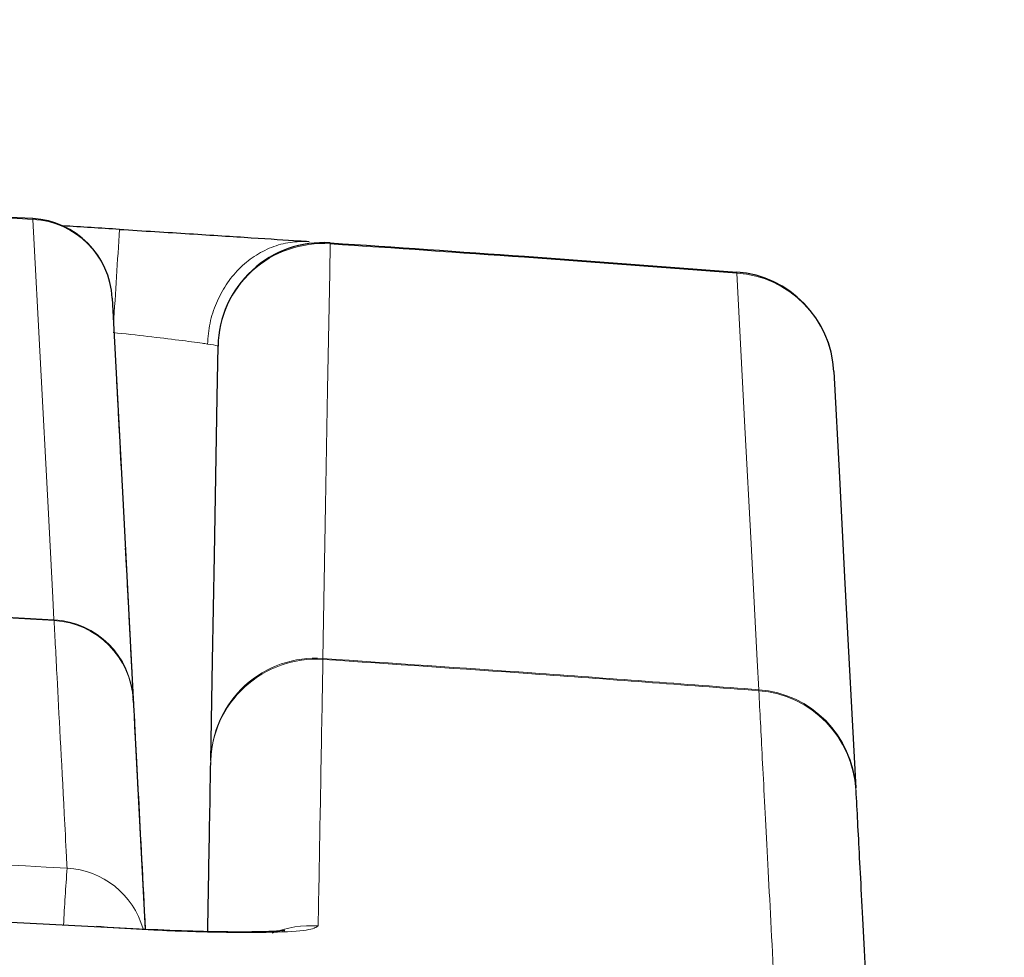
# Paper-space layout 'Blatt5' of a CAD drawing. Header units: millimetres. Extents: x 5 to 418, y 2 to 292.
# Tile 28 of 31: x 281 to 293, y 243 to 255. Entities that reach past the tile are written whole.
import ezdxf

# ---------------------------------------------------------------- set-up
doc = ezdxf.new("R2010")
doc.units = ezdxf.units.MM
doc.layers.add('SLD-0', color=7, linetype='Continuous')
doc.styles.add('SLDTEXTSTYLE1', font='TXT', dxfattribs={"width": 0.605})
doc.dimstyles.new('SLDDIMSTYLE6', dxfattribs={"dimtxt": 3.5, "dimasz": 3.302, "dimexe": 0, "dimexo": 0.0625, "dimgap": 0.875, "dimtad": 1, "dimlfac": 2, "dimrnd": 1e-09, "dimzin": 12, "dimdsep": 46, "dimtxsty": 'SLDTEXTSTYLE1', "dimsah": 1, "dimcen": 0.09, "dimadec": 0, "dimazin": 3, "dimtfac": 1, "dimtofl": 0, "dimtmove": 0, "dimatfit": 3, "dimfxl": 1, "dimfrac": 2, "dimtolj": 1, "dimtzin": 12, "dimarcsym": 0})

# ---------------------------------------------------------------- blocks, each defined once
blk = doc.blocks.new('_D_36')
at = {"layer": 'SLD-0', "color": 7}
for p, q in [((113.293, 153.905), (113.293, 269.669)), ((309.293, 153.905), (309.293, 269.669)), ((113.293, 268.669), (309.293, 268.669))]:
    blk.add_line(p, q, dxfattribs=at)
for points in [[(113.293, 268.669), (116.595, 268.161), (116.595, 269.177)], [(309.293, 268.669), (305.991, 269.177), (305.991, 268.161)]]:
    blk.add_solid(points, dxfattribs=at)
at = {"layer": 'SLD-0', "color": 7, "insert": (207.282, 273.18), "char_height": 3.5, "attachment_point": 1, "style": 'SLDTEXTSTYLE1'}
blk.add_mtext('392', dxfattribs=at)

psp = doc.layouts.new('Blatt5')

# ---------------------------------------------------------------- linework, layer by layer
at = {"color": 7, "linetype": 'Continuous', "lineweight": 18}
for p, q in [((281.876, 247.3897), (281.8774, 247.3811)), ((285.0716, 246.9193), (285.072, 246.9306)), ((290.2506, 246.548), (290.2494, 246.5594))]:
    psp.add_line(p, q, dxfattribs=at)
at = {"color": 7, "linetype": 'Continuous', "lineweight": 25}
for p, q in [((282.818, 246.4355), (282.8171, 246.4525)), ((282.8415, 245.9861), (282.9606, 243.7132))]:
    psp.add_line(p, q, dxfattribs=at)
at = {"color": 7, "linetype": 'Continuous', "lineweight": 18, "flags": 128}
for points in [[(281.876, 247.3897), (281.862, 247.6561), (281.8059, 248.722), (281.6257, 252.1461)], [(285.1582, 251.8548), (285.1521, 251.51), (285.128, 250.1306), (285.1039, 248.7512), (285.072, 246.9306)], [(290.2494, 246.5594), (290.2312, 246.9061), (290.1583, 248.2926), (290.0855, 249.6791), (289.9894, 251.5086)]]:
    psp.add_lwpolyline(points, dxfattribs=at)
at = {"color": 7, "linetype": 'Continuous', "lineweight": 25, "flags": 128}
for points in [[(282.5678, 251.2089), (282.6925, 248.8299), (282.8171, 246.4525)], [(283.7391, 245.7172), (283.7598, 246.9017), (283.7817, 248.1545), (283.8145, 250.0336), (283.8251, 250.6414)], [(291.1422, 250.3396), (291.2082, 249.0804), (291.2742, 247.8212), (291.4016, 245.3905)], [(282.6197, 250.2183), (282.62, 250.2136), (282.6207, 250.1997), (282.6219, 250.1771), (282.6235, 250.1466), (282.6254, 250.1095), (282.6276, 250.067), (282.6301, 250.0208), (282.6326, 249.9727)]]:
    psp.add_lwpolyline(points, dxfattribs=at)
at = {"color": 7, "linetype": 'Continuous', "lineweight": 25}
for centre, radius, start, end in [((253.1176, -247.0317), 500, 86.731382, 88.108492), ((281.5692, 251.1565), 1, 3, 86.73138), ((251.8415, -247.0224), 500, 86.466787, 86.544363), ((285.0749, 250.6196), 1.25, 86.18001, 179), ((289.8939, 250.2741), 1.25, 3, 85.62048), ((253.1176, -247.0317), 495.2486, 86.670879, 87.187899)]:
    psp.add_arc(centre, radius, start, end, dxfattribs=at)
at = {"color": 7, "linetype": 'Continuous', "lineweight": 18}
for centre, radius, start, end in [((253.1176, -247.0317), 499.9912, 86.731382, 88.108428), ((274.1046, 252.5825), 7.5338, 356.67938, 356.74657), ((281.575, 251.153), 0.9944, 3.22149, 87.07743), ((550.2493, 234.6201), 268.1598, 176.278124, 176.519347), ((285.0695, 250.6132), 1.2447, 85.91528, 178.70528), ((285.0872, 251.8608), 0.0712, 355.18785, 4.81215), ((289.9277, 251.5145), 0.062, 354.47091, 5.52909), ((289.9021, 250.2695), 1.2421, 3.23302, 85.96978), ((253.1176, -247.0317), 495.257, 86.671096, 87.190539), ((281.8243, 246.3966), 0.9944, 3.22161, 87.01749), ((281.8196, 246.383), 0.9998, 3.00907, 86.68539), ((284.9883, 245.6724), 1.2497, 86.17718, 178.98586), ((284.9836, 245.6891), 1.2447, 85.92498, 178.70552), ((290.1614, 245.3204), 1.2421, 3.23301, 85.93975), ((290.1549, 245.302), 1.2496, 3.01127, 85.607), ((335.8331, 240.7087), 53.9306, 176.03125, 176.75358), ((281.9744, 243.4437), 0.9993, 16.09767, 86.69931), ((284.9332, 242.5046), 1.2524, 86.23012, 111.81534)]:
    psp.add_arc(centre, radius, start, end, dxfattribs=at)
at = {"color": 7, "linetype": 'Continuous', "lineweight": 25}
for points, knots in [([(282.6551, 252.0273), (282.9371, 252.0097), (283.5009, 251.9746), (284.2486, 251.9264), (284.6941, 251.8972), (284.8658, 251.8859), (284.9067, 251.8831)], [0, 0, 0, 0, 0.3020778, 0.6039938, 0.9057251, 1, 1, 1, 1]), ([(285.1582, 251.8668), (285.9279, 251.8145), (287.5388, 251.705), (289.1487, 251.5838), (289.9894, 251.5205)], [0, 0, 0, 0, 0.4778745, 1, 1, 1, 1]), ([(282.6389, 249.8516), (282.6389, 249.8519), (282.6389, 249.8528), (282.6404, 249.8228), (282.6433, 249.7683), (282.6472, 249.6937), (282.6502, 249.6369), (282.6517, 249.6081)], [0, 0, 0, 0, 0.130031, 0.3453199, 0.5610043, 0.7778673, 1, 1, 1, 1]), ([(282.66, 249.4492), (282.66, 249.4495), (282.66, 249.4504), (282.6615, 249.4204), (282.6644, 249.3659), (282.6683, 249.2912), (282.6713, 249.2344), (282.6728, 249.2057)], [0, 0, 0, 0, 0.1300482, 0.3453341, 0.5610276, 0.7778707, 1, 1, 1, 1]), ([(282.7233, 248.2419), (282.7233, 248.2422), (282.7232, 248.2431), (282.7248, 248.213), (282.7277, 248.1586), (282.7316, 248.0839), (282.7345, 248.0271), (282.7361, 247.9984)], [0, 0, 0, 0, 0.1300467, 0.3453118, 0.5610049, 0.7778366, 1, 1, 1, 1]), ([(282.7444, 247.8394), (282.7444, 247.8397), (282.7443, 247.8406), (282.7459, 247.8106), (282.7488, 247.7561), (282.7527, 247.6815), (282.7556, 247.6247), (282.7571, 247.5959)], [0, 0, 0, 0, 0.1300091, 0.3453038, 0.5609681, 0.7778352, 1, 1, 1, 1]), ([(282.7655, 247.437), (282.7655, 247.4373), (282.7654, 247.4382), (282.767, 247.4082), (282.7698, 247.3537), (282.7738, 247.279), (282.7767, 247.2222), (282.7782, 247.1935)], [0, 0, 0, 0, 0.1300073, 0.3453071, 0.5609696, 0.7778183, 1, 1, 1, 1]), ([(282.7866, 247.0345), (282.7866, 247.0348), (282.7865, 247.0357), (282.7881, 247.0057), (282.7909, 246.9512), (282.7948, 246.8766), (282.7978, 246.8198), (282.7993, 246.791)], [0, 0, 0, 0, 0.1300074, 0.3452643, 0.5609692, 0.7778181, 1, 1, 1, 1]), ([(282.8077, 246.632), (282.8076, 246.6324), (282.8076, 246.6332), (282.8092, 246.6032), (282.812, 246.5488), (282.8159, 246.4741), (282.8189, 246.4173), (282.8204, 246.3886)], [0, 0, 0, 0, 0.1300408, 0.3452894, 0.5609445, 0.7778016, 1, 1, 1, 1]), ([(282.818, 246.4355), (282.8353, 246.1038), (282.868, 245.4806), (282.9311, 244.2765), (282.9606, 243.7132)], [0, 0, 0, 0, 0.5321622, 1, 1, 1, 1]), ([(282.8288, 246.2296), (282.8287, 246.2299), (282.8287, 246.2308), (282.8303, 246.2008), (282.8331, 246.1463), (282.837, 246.0716), (282.84, 246.0148), (282.8415, 245.9861)], [0, 0, 0, 0, 0.1300405, 0.3452886, 0.5609424, 0.7777833, 1, 1, 1, 1]), ([(283.7037, 243.6869), (283.708, 243.9333), (283.7234, 244.8176), (283.7323, 245.327), (283.7387, 245.6945)], [0, 0, 0, 0, 0.2785429, 1, 1, 1, 1]), ([(291.4027, 245.3677), (291.4157, 245.1205), (291.4416, 244.6261), (291.5002, 243.5078), (291.5573, 242.4194), (291.5959, 241.6829), (291.6062, 241.4849)], [0, 0, 0, 0, 0.2969519, 0.5939037, 0.8908555, 1, 1, 1, 1]), ([(282.5092, 243.734), (277.6163, 243.9907), (267.826, 244.5045), (253.33, 244.7161), (238.6234, 244.5689), (228.8327, 244.0976), (223.7289, 243.8519)], [0, 0, 0, 0, 0.2499135, 0.50004333, 0.7393764, 1, 1, 1, 1]), ([(284.616, 243.6981), (284.6175, 243.6983), (284.6247, 243.6995), (284.5516, 243.6913), (284.3767, 243.6835), (284.0494, 243.6796), (283.593, 243.6868), (283.0412, 243.7077), (282.6163, 243.7288), (282.3987, 243.7445), (282.3794, 243.7459)], [0, 0, 0, 0, 0.0224743, 0.1131552, 0.2459432, 0.4110853, 0.5918219, 0.7843234, 0.9808359, 1, 1, 1, 1])]:
    psp.add_open_spline(points, degree=3, knots=knots, dxfattribs=at)
at = {"color": 7, "linetype": 'Continuous', "lineweight": 18}
for points, knots in [([(284.9067, 251.8831), (284.8313, 251.8833), (284.6804, 251.8835), (284.459, 251.8202), (284.2524, 251.7129), (284.0689, 251.5614), (283.9155, 251.3729), (283.7995, 251.1546), (283.7215, 250.9156), (283.7071, 250.7486), (283.6999, 250.665)], [0, 0, 0, 0, 0.1249999, 0.2499987, 0.3749982, 0.5000001, 0.6249989, 0.7499976, 0.8749999, 1, 1, 1, 1]), ([(289.9894, 251.5086), (289.1487, 251.5719), (287.5388, 251.6931), (285.9279, 251.8025), (285.1582, 251.8548)], [0, 0, 0, 0, 0.5221254, 1, 1, 1, 1]), ([(282.5781, 250.8015), (282.7186, 250.7862), (282.9998, 250.7556), (283.3721, 250.7103), (283.594, 250.6807), (283.6796, 250.6681), (283.6999, 250.665)], [0, 0, 0, 0, 0.3018953, 0.6038667, 0.9057114, 1, 1, 1, 1]), ([(283.7, 250.6654), (283.7505, 250.6572), (283.8183, 250.6463), (283.8237, 250.6424), (283.8251, 250.6414)], [0, 0, 0, 0, 0.7453163, 1, 1, 1, 1]), ([(282.0319, 244.4413), (282.0295, 244.486), (282.0178, 244.7095), (281.9712, 245.5964), (281.9168, 246.6314), (281.8883, 247.1731), (281.8774, 247.3811)], [0, 0, 0, 0, 0.0322875, 0.1614381, 0.6780667, 1, 1, 1, 1]), ([(285.0716, 246.9193), (285.0647, 246.5328), (285.0532, 245.8863), (285.0316, 244.6696), (285.0192, 243.9669), (285.0155, 243.7542)], [0, 0, 0, 0, 0.5089682, 0.8513872, 1, 1, 1, 1]), ([(290.2506, 246.548), (289.3522, 246.6159), (287.6264, 246.7463), (285.8995, 246.8633), (285.0716, 246.9193)], [0, 0, 0, 0, 0.5205382, 1, 1, 1, 1]), ([(285.072, 246.9306), (285.8998, 246.8746), (287.6261, 246.7577), (289.3514, 246.6273), (290.2494, 246.5594)], [0, 0, 0, 0, 0.4795324, 1, 1, 1, 1]), ([(290.4536, 242.6622), (290.4432, 242.8603), (290.4046, 243.5974), (290.3476, 244.6866), (290.2892, 245.8059), (290.2635, 246.3006), (290.2506, 246.548)], [0, 0, 0, 0, 0.1091443, 0.4060963, 0.703048, 1, 1, 1, 1]), ([(224.2033, 244.4413), (224.8688, 244.4798), (228.1967, 244.6719), (236.8581, 245.0749), (250.1974, 245.3665), (266.1543, 245.2302), (276.7585, 244.7033), (282.0319, 244.4413)], [0, 0, 0, 0, 0.0345662, 0.1728355, 0.4495496, 0.7262637, 1, 1, 1, 1]), ([(282.5092, 243.734), (282.6951, 243.7235), (283.1607, 243.6972), (283.8647, 243.6746), (284.4996, 243.6745), (284.9316, 243.6999), (284.9875, 243.7361), (285.0155, 243.7542)], [0, 0, 0, 0, 0.1423746, 0.3566574, 0.5710044, 0.7855463, 1, 1, 1, 1])]:
    psp.add_open_spline(points, degree=3, knots=knots, dxfattribs=at)

# ---------------------------------------------------------------- dimensions: what is measured, and where the dimension line sits
at = {"layer": 'SLD-0', "color": 7}
dim = psp.add_linear_dim(base=(309.2926, 268.6687), p1=(113.2926, 153.9048), p2=(309.2926, 153.9048), dimstyle='SLDDIMSTYLE6', dxfattribs=at)
dim.commit()
dim.dimension.update_dxf_attribs({"geometry": '_D_36', "text_midpoint": (211.2926, 268.6687), "dimtype": 160})

doc.saveas('drawing.dxf')
